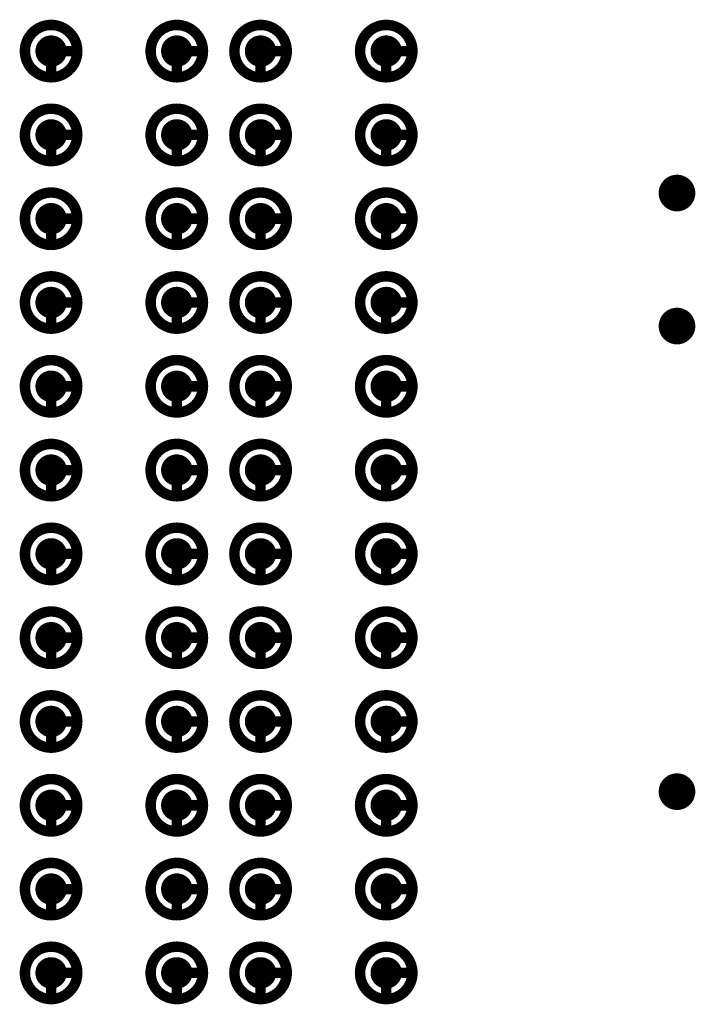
# Model space of a CAD drawing. Header units: millimetres. Extents: x 62 to 363, y 42 to 391.
# Tile 149 of 216: x 339.96 to 346.41, y 98.3 to 107.7. Entities that reach past the tile are written whole.
import ezdxf

# ---------------------------------------------------------------- set-up
doc = ezdxf.new("R2010")
doc.units = ezdxf.units.MM
for name, color, linetype in [('Mechanical8', 56, 'Continuous'), ('PadHoleLayer', 156, 'Continuous'), ('ViaHoleLayer', 16, 'Continuous')]:
    doc.layers.add(name, color=color, linetype=linetype)

# ---------------------------------------------------------------- blocks, each defined once
blk = doc.blocks.new('SAMTEC_SEAM8_40_S02_0_S_10_2_GP_K_HP_64')
at = {"layer": 'Mechanical8'}
for points, const_width in [([(-3.35, 4.6, 1), (-3.85, 4.6, 1)], 0.1), ([(-3.625, 4.85, 1), (-3.575, 4.85, 1)], 0.05), ([(-2.55, 4.6, 1), (-3.05, 4.6, 1)], 0.1), ([(-2.825, 4.85, 1), (-2.775, 4.85, 1)], 0.05), ([(-1.75, 4.6, 1), (-2.25, 4.6, 1)], 0.1), ([(-2.025, 4.85, 1), (-1.975, 4.85, 1)], 0.05), ([(-0.95, 4.6, 1), (-1.45, 4.6, 1)], 0.1), ([(-1.225, 4.85, 1), (-1.175, 4.85, 1)], 0.05), ([(-0.15, 4.6, 1), (-0.65, 4.6, 1)], 0.1), ([(-0.425, 4.85, 1), (-0.375, 4.85, 1)], 0.05), ([(0.65, 4.6, 1), (0.15, 4.6, 1)], 0.1), ([(0.375, 4.85, 1), (0.425, 4.85, 1)], 0.05), ([(1.45, 4.6, 1), (0.95, 4.6, 1)], 0.1), ([(1.175, 4.85, 1), (1.225, 4.85, 1)], 0.05), ([(2.25, 4.6, 1), (1.75, 4.6, 1)], 0.1), ([(1.975, 4.85, 1), (2.025, 4.85, 1)], 0.05), ([(3.05, 4.6, 1), (2.55, 4.6, 1)], 0.1), ([(2.775, 4.85, 1), (2.825, 4.85, 1)], 0.05), ([(3.85, 4.6, 1), (3.35, 4.6, 1)], 0.1), ([(3.575, 4.85, 1), (3.625, 4.85, 1)], 0.05), ([(4.65, 4.6, 1), (4.15, 4.6, 1)], 0.1), ([(4.375, 4.85, 1), (4.425, 4.85, 1)], 0.05), ([(5.45, 4.6, 1), (4.95, 4.6, 1)], 0.1), ([(5.175, 4.85, 1), (5.225, 4.85, 1)], 0.05), ([(-3.875, 4.6, 1), (-3.825, 4.6, 1)], 0.05), ([(-3.625, 4.6, 1), (-3.575, 4.6, 1)], 0.05), ([(-3.625, 4.6, 1), (-3.575, 4.6, 1)], 0.05), ([(-3.375, 4.6, 1), (-3.325, 4.6, 1)], 0.05), ([(-3.375, 4.6, 1), (-3.325, 4.6, 1)], 0.05), ([(-3.075, 4.6, 1), (-3.025, 4.6, 1)], 0.05), ([(-2.825, 4.6, 1), (-2.775, 4.6, 1)], 0.05), ([(-2.825, 4.6, 1), (-2.775, 4.6, 1)], 0.05), ([(-2.575, 4.6, 1), (-2.525, 4.6, 1)], 0.05), ([(-2.575, 4.6, 1), (-2.525, 4.6, 1)], 0.05), ([(-2.275, 4.6, 1), (-2.225, 4.6, 1)], 0.05), ([(-2.025, 4.6, 1), (-1.975, 4.6, 1)], 0.05), ([(-2.025, 4.6, 1), (-1.975, 4.6, 1)], 0.05), ([(-1.775, 4.6, 1), (-1.725, 4.6, 1)], 0.05), ([(-1.775, 4.6, 1), (-1.725, 4.6, 1)], 0.05), ([(-1.475, 4.6, 1), (-1.425, 4.6, 1)], 0.05), ([(-1.225, 4.6, 1), (-1.175, 4.6, 1)], 0.05), ([(-1.225, 4.6, 1), (-1.175, 4.6, 1)], 0.05), ([(-0.975, 4.6, 1), (-0.925, 4.6, 1)], 0.05), ([(-0.975, 4.6, 1), (-0.925, 4.6, 1)], 0.05), ([(-0.675, 4.6, 1), (-0.625, 4.6, 1)], 0.05), ([(-0.425, 4.6, 1), (-0.375, 4.6, 1)], 0.05), ([(-0.425, 4.6, 1), (-0.375, 4.6, 1)], 0.05), ([(-0.175, 4.6, 1), (-0.125, 4.6, 1)], 0.05), ([(-0.175, 4.6, 1), (-0.125, 4.6, 1)], 0.05), ([(0.125, 4.6, 1), (0.175, 4.6, 1)], 0.05), ([(0.375, 4.6, 1), (0.425, 4.6, 1)], 0.05), ([(0.375, 4.6, 1), (0.425, 4.6, 1)], 0.05), ([(0.625, 4.6, 1), (0.675, 4.6, 1)], 0.05), ([(0.625, 4.6, 1), (0.675, 4.6, 1)], 0.05), ([(0.925, 4.6, 1), (0.975, 4.6, 1)], 0.05), ([(1.175, 4.6, 1), (1.225, 4.6, 1)], 0.05), ([(1.175, 4.6, 1), (1.225, 4.6, 1)], 0.05), ([(1.425, 4.6, 1), (1.475, 4.6, 1)], 0.05), ([(1.425, 4.6, 1), (1.475, 4.6, 1)], 0.05), ([(1.725, 4.6, 1), (1.775, 4.6, 1)], 0.05), ([(1.975, 4.6, 1), (2.025, 4.6, 1)], 0.05), ([(1.975, 4.6, 1), (2.025, 4.6, 1)], 0.05), ([(2.225, 4.6, 1), (2.275, 4.6, 1)], 0.05), ([(2.225, 4.6, 1), (2.275, 4.6, 1)], 0.05), ([(2.525, 4.6, 1), (2.575, 4.6, 1)], 0.05), ([(2.775, 4.6, 1), (2.825, 4.6, 1)], 0.05), ([(2.775, 4.6, 1), (2.825, 4.6, 1)], 0.05), ([(3.025, 4.6, 1), (3.075, 4.6, 1)], 0.05), ([(3.025, 4.6, 1), (3.075, 4.6, 1)], 0.05), ([(3.325, 4.6, 1), (3.375, 4.6, 1)], 0.05), ([(3.575, 4.6, 1), (3.625, 4.6, 1)], 0.05), ([(3.575, 4.6, 1), (3.625, 4.6, 1)], 0.05), ([(3.825, 4.6, 1), (3.875, 4.6, 1)], 0.05), ([(3.825, 4.6, 1), (3.875, 4.6, 1)], 0.05), ([(4.125, 4.6, 1), (4.175, 4.6, 1)], 0.05), ([(4.375, 4.6, 1), (4.425, 4.6, 1)], 0.05), ([(4.375, 4.6, 1), (4.425, 4.6, 1)], 0.05), ([(4.625, 4.6, 1), (4.675, 4.6, 1)], 0.05), ([(4.625, 4.6, 1), (4.675, 4.6, 1)], 0.05), ([(4.925, 4.6, 1), (4.975, 4.6, 1)], 0.05), ([(5.175, 4.6, 1), (5.225, 4.6, 1)], 0.05), ([(5.175, 4.6, 1), (5.225, 4.6, 1)], 0.05), ([(5.425, 4.6, 1), (5.475, 4.6, 1)], 0.05), ([(5.425, 4.6, 1), (5.475, 4.6, 1)], 0.05), ([(-3.35, 3.4, 1), (-3.85, 3.4, 1)], 0.1), ([(-3.625, 3.65, 1), (-3.575, 3.65, 1)], 0.05), ([(-2.55, 3.4, 1), (-3.05, 3.4, 1)], 0.1), ([(-2.825, 3.65, 1), (-2.775, 3.65, 1)], 0.05), ([(-1.75, 3.4, 1), (-2.25, 3.4, 1)], 0.1), ([(-2.025, 3.65, 1), (-1.975, 3.65, 1)], 0.05), ([(-0.95, 3.4, 1), (-1.45, 3.4, 1)], 0.1), ([(-1.225, 3.65, 1), (-1.175, 3.65, 1)], 0.05), ([(-0.15, 3.4, 1), (-0.65, 3.4, 1)], 0.1), ([(-0.425, 3.65, 1), (-0.375, 3.65, 1)], 0.05), ([(0.65, 3.4, 1), (0.15, 3.4, 1)], 0.1), ([(0.375, 3.65, 1), (0.425, 3.65, 1)], 0.05), ([(1.45, 3.4, 1), (0.95, 3.4, 1)], 0.1), ([(1.175, 3.65, 1), (1.225, 3.65, 1)], 0.05), ([(2.25, 3.4, 1), (1.75, 3.4, 1)], 0.1), ([(1.975, 3.65, 1), (2.025, 3.65, 1)], 0.05), ([(3.05, 3.4, 1), (2.55, 3.4, 1)], 0.1), ([(2.775, 3.65, 1), (2.825, 3.65, 1)], 0.05), ([(3.85, 3.4, 1), (3.35, 3.4, 1)], 0.1), ([(3.575, 3.65, 1), (3.625, 3.65, 1)], 0.05), ([(4.65, 3.4, 1), (4.15, 3.4, 1)], 0.1), ([(4.375, 3.65, 1), (4.425, 3.65, 1)], 0.05), ([(5.45, 3.4, 1), (4.95, 3.4, 1)], 0.1), ([(5.175, 3.65, 1), (5.225, 3.65, 1)], 0.05), ([(-3.875, 3.4, 1), (-3.825, 3.4, 1)], 0.05), ([(-3.625, 3.4, 1), (-3.575, 3.4, 1)], 0.05), ([(-3.625, 3.4, 1), (-3.575, 3.4, 1)], 0.05), ([(-3.375, 3.4, 1), (-3.325, 3.4, 1)], 0.05), ([(-3.375, 3.4, 1), (-3.325, 3.4, 1)], 0.05), ([(-3.075, 3.4, 1), (-3.025, 3.4, 1)], 0.05), ([(-2.825, 3.4, 1), (-2.775, 3.4, 1)], 0.05), ([(-2.825, 3.4, 1), (-2.775, 3.4, 1)], 0.05), ([(-2.575, 3.4, 1), (-2.525, 3.4, 1)], 0.05), ([(-2.575, 3.4, 1), (-2.525, 3.4, 1)], 0.05), ([(-2.275, 3.4, 1), (-2.225, 3.4, 1)], 0.05), ([(-2.025, 3.4, 1), (-1.975, 3.4, 1)], 0.05), ([(-2.025, 3.4, 1), (-1.975, 3.4, 1)], 0.05), ([(-1.775, 3.4, 1), (-1.725, 3.4, 1)], 0.05), ([(-1.775, 3.4, 1), (-1.725, 3.4, 1)], 0.05), ([(-1.475, 3.4, 1), (-1.425, 3.4, 1)], 0.05), ([(-1.225, 3.4, 1), (-1.175, 3.4, 1)], 0.05), ([(-1.225, 3.4, 1), (-1.175, 3.4, 1)], 0.05), ([(-0.975, 3.4, 1), (-0.925, 3.4, 1)], 0.05), ([(-0.975, 3.4, 1), (-0.925, 3.4, 1)], 0.05), ([(-0.675, 3.4, 1), (-0.625, 3.4, 1)], 0.05), ([(-0.425, 3.4, 1), (-0.375, 3.4, 1)], 0.05), ([(-0.425, 3.4, 1), (-0.375, 3.4, 1)], 0.05), ([(-0.175, 3.4, 1), (-0.125, 3.4, 1)], 0.05), ([(-0.175, 3.4, 1), (-0.125, 3.4, 1)], 0.05), ([(0.125, 3.4, 1), (0.175, 3.4, 1)], 0.05), ([(0.375, 3.4, 1), (0.425, 3.4, 1)], 0.05), ([(0.375, 3.4, 1), (0.425, 3.4, 1)], 0.05), ([(0.625, 3.4, 1), (0.675, 3.4, 1)], 0.05), ([(0.625, 3.4, 1), (0.675, 3.4, 1)], 0.05), ([(0.925, 3.4, 1), (0.975, 3.4, 1)], 0.05), ([(1.175, 3.4, 1), (1.225, 3.4, 1)], 0.05), ([(1.175, 3.4, 1), (1.225, 3.4, 1)], 0.05), ([(1.425, 3.4, 1), (1.475, 3.4, 1)], 0.05), ([(1.425, 3.4, 1), (1.475, 3.4, 1)], 0.05), ([(1.725, 3.4, 1), (1.775, 3.4, 1)], 0.05), ([(1.975, 3.4, 1), (2.025, 3.4, 1)], 0.05), ([(1.975, 3.4, 1), (2.025, 3.4, 1)], 0.05), ([(2.225, 3.4, 1), (2.275, 3.4, 1)], 0.05), ([(2.225, 3.4, 1), (2.275, 3.4, 1)], 0.05), ([(2.525, 3.4, 1), (2.575, 3.4, 1)], 0.05), ([(2.775, 3.4, 1), (2.825, 3.4, 1)], 0.05), ([(2.775, 3.4, 1), (2.825, 3.4, 1)], 0.05), ([(3.025, 3.4, 1), (3.075, 3.4, 1)], 0.05), ([(3.025, 3.4, 1), (3.075, 3.4, 1)], 0.05), ([(3.325, 3.4, 1), (3.375, 3.4, 1)], 0.05), ([(3.575, 3.4, 1), (3.625, 3.4, 1)], 0.05), ([(3.575, 3.4, 1), (3.625, 3.4, 1)], 0.05), ([(3.825, 3.4, 1), (3.875, 3.4, 1)], 0.05), ([(3.825, 3.4, 1), (3.875, 3.4, 1)], 0.05), ([(4.125, 3.4, 1), (4.175, 3.4, 1)], 0.05), ([(4.375, 3.4, 1), (4.425, 3.4, 1)], 0.05), ([(4.375, 3.4, 1), (4.425, 3.4, 1)], 0.05), ([(4.625, 3.4, 1), (4.675, 3.4, 1)], 0.05), ([(4.625, 3.4, 1), (4.675, 3.4, 1)], 0.05), ([(4.925, 3.4, 1), (4.975, 3.4, 1)], 0.05), ([(5.175, 3.4, 1), (5.225, 3.4, 1)], 0.05), ([(5.175, 3.4, 1), (5.225, 3.4, 1)], 0.05), ([(5.425, 3.4, 1), (5.475, 3.4, 1)], 0.05), ([(5.425, 3.4, 1), (5.475, 3.4, 1)], 0.05), ([(-3.35, 2.6, 1), (-3.85, 2.6, 1)], 0.1), ([(-3.625, 2.85, 1), (-3.575, 2.85, 1)], 0.05), ([(-2.55, 2.6, 1), (-3.05, 2.6, 1)], 0.1), ([(-2.825, 2.85, 1), (-2.775, 2.85, 1)], 0.05), ([(-1.75, 2.6, 1), (-2.25, 2.6, 1)], 0.1), ([(-2.025, 2.85, 1), (-1.975, 2.85, 1)], 0.05), ([(-0.95, 2.6, 1), (-1.45, 2.6, 1)], 0.1), ([(-1.225, 2.85, 1), (-1.175, 2.85, 1)], 0.05), ([(-0.15, 2.6, 1), (-0.65, 2.6, 1)], 0.1), ([(-0.425, 2.85, 1), (-0.375, 2.85, 1)], 0.05), ([(0.65, 2.6, 1), (0.15, 2.6, 1)], 0.1), ([(0.375, 2.85, 1), (0.425, 2.85, 1)], 0.05), ([(1.45, 2.6, 1), (0.95, 2.6, 1)], 0.1), ([(1.175, 2.85, 1), (1.225, 2.85, 1)], 0.05), ([(2.25, 2.6, 1), (1.75, 2.6, 1)], 0.1), ([(1.975, 2.85, 1), (2.025, 2.85, 1)], 0.05), ([(3.05, 2.6, 1), (2.55, 2.6, 1)], 0.1), ([(2.775, 2.85, 1), (2.825, 2.85, 1)], 0.05), ([(3.85, 2.6, 1), (3.35, 2.6, 1)], 0.1), ([(3.575, 2.85, 1), (3.625, 2.85, 1)], 0.05), ([(4.65, 2.6, 1), (4.15, 2.6, 1)], 0.1), ([(4.375, 2.85, 1), (4.425, 2.85, 1)], 0.05), ([(5.45, 2.6, 1), (4.95, 2.6, 1)], 0.1), ([(5.175, 2.85, 1), (5.225, 2.85, 1)], 0.05), ([(-3.875, 2.6, 1), (-3.825, 2.6, 1)], 0.05), ([(-3.625, 2.6, 1), (-3.575, 2.6, 1)], 0.05), ([(-3.625, 2.6, 1), (-3.575, 2.6, 1)], 0.05), ([(-3.375, 2.6, 1), (-3.325, 2.6, 1)], 0.05), ([(-3.375, 2.6, 1), (-3.325, 2.6, 1)], 0.05), ([(-3.075, 2.6, 1), (-3.025, 2.6, 1)], 0.05), ([(-2.825, 2.6, 1), (-2.775, 2.6, 1)], 0.05), ([(-2.825, 2.6, 1), (-2.775, 2.6, 1)], 0.05), ([(-2.575, 2.6, 1), (-2.525, 2.6, 1)], 0.05), ([(-2.575, 2.6, 1), (-2.525, 2.6, 1)], 0.05), ([(-2.275, 2.6, 1), (-2.225, 2.6, 1)], 0.05), ([(-2.025, 2.6, 1), (-1.975, 2.6, 1)], 0.05), ([(-2.025, 2.6, 1), (-1.975, 2.6, 1)], 0.05), ([(-1.775, 2.6, 1), (-1.725, 2.6, 1)], 0.05), ([(-1.775, 2.6, 1), (-1.725, 2.6, 1)], 0.05), ([(-1.475, 2.6, 1), (-1.425, 2.6, 1)], 0.05), ([(-1.225, 2.6, 1), (-1.175, 2.6, 1)], 0.05), ([(-1.225, 2.6, 1), (-1.175, 2.6, 1)], 0.05), ([(-0.975, 2.6, 1), (-0.925, 2.6, 1)], 0.05), ([(-0.975, 2.6, 1), (-0.925, 2.6, 1)], 0.05), ([(-0.675, 2.6, 1), (-0.625, 2.6, 1)], 0.05), ([(-0.425, 2.6, 1), (-0.375, 2.6, 1)], 0.05), ([(-0.425, 2.6, 1), (-0.375, 2.6, 1)], 0.05), ([(-0.175, 2.6, 1), (-0.125, 2.6, 1)], 0.05), ([(-0.175, 2.6, 1), (-0.125, 2.6, 1)], 0.05), ([(0.125, 2.6, 1), (0.175, 2.6, 1)], 0.05), ([(0.375, 2.6, 1), (0.425, 2.6, 1)], 0.05), ([(0.375, 2.6, 1), (0.425, 2.6, 1)], 0.05), ([(0.625, 2.6, 1), (0.675, 2.6, 1)], 0.05), ([(0.625, 2.6, 1), (0.675, 2.6, 1)], 0.05), ([(0.925, 2.6, 1), (0.975, 2.6, 1)], 0.05), ([(1.175, 2.6, 1), (1.225, 2.6, 1)], 0.05), ([(1.175, 2.6, 1), (1.225, 2.6, 1)], 0.05), ([(1.425, 2.6, 1), (1.475, 2.6, 1)], 0.05), ([(1.425, 2.6, 1), (1.475, 2.6, 1)], 0.05), ([(1.725, 2.6, 1), (1.775, 2.6, 1)], 0.05), ([(1.975, 2.6, 1), (2.025, 2.6, 1)], 0.05), ([(1.975, 2.6, 1), (2.025, 2.6, 1)], 0.05), ([(2.225, 2.6, 1), (2.275, 2.6, 1)], 0.05), ([(2.225, 2.6, 1), (2.275, 2.6, 1)], 0.05), ([(2.525, 2.6, 1), (2.575, 2.6, 1)], 0.05), ([(2.775, 2.6, 1), (2.825, 2.6, 1)], 0.05), ([(2.775, 2.6, 1), (2.825, 2.6, 1)], 0.05), ([(3.025, 2.6, 1), (3.075, 2.6, 1)], 0.05), ([(3.025, 2.6, 1), (3.075, 2.6, 1)], 0.05), ([(3.325, 2.6, 1), (3.375, 2.6, 1)], 0.05), ([(3.575, 2.6, 1), (3.625, 2.6, 1)], 0.05), ([(3.575, 2.6, 1), (3.625, 2.6, 1)], 0.05), ([(3.825, 2.6, 1), (3.875, 2.6, 1)], 0.05), ([(3.825, 2.6, 1), (3.875, 2.6, 1)], 0.05), ([(4.125, 2.6, 1), (4.175, 2.6, 1)], 0.05), ([(4.375, 2.6, 1), (4.425, 2.6, 1)], 0.05), ([(4.375, 2.6, 1), (4.425, 2.6, 1)], 0.05), ([(4.625, 2.6, 1), (4.675, 2.6, 1)], 0.05), ([(4.625, 2.6, 1), (4.675, 2.6, 1)], 0.05), ([(4.925, 2.6, 1), (4.975, 2.6, 1)], 0.05), ([(5.175, 2.6, 1), (5.225, 2.6, 1)], 0.05), ([(5.175, 2.6, 1), (5.225, 2.6, 1)], 0.05), ([(5.425, 2.6, 1), (5.475, 2.6, 1)], 0.05), ([(5.425, 2.6, 1), (5.475, 2.6, 1)], 0.05), ([(-3.35, 1.4, 1), (-3.85, 1.4, 1)], 0.1), ([(-3.625, 1.65, 1), (-3.575, 1.65, 1)], 0.05), ([(-2.55, 1.4, 1), (-3.05, 1.4, 1)], 0.1), ([(-2.825, 1.65, 1), (-2.775, 1.65, 1)], 0.05), ([(-1.75, 1.4, 1), (-2.25, 1.4, 1)], 0.1), ([(-2.025, 1.65, 1), (-1.975, 1.65, 1)], 0.05), ([(-0.95, 1.4, 1), (-1.45, 1.4, 1)], 0.1), ([(-1.225, 1.65, 1), (-1.175, 1.65, 1)], 0.05), ([(-0.15, 1.4, 1), (-0.65, 1.4, 1)], 0.1), ([(-0.425, 1.65, 1), (-0.375, 1.65, 1)], 0.05), ([(0.65, 1.4, 1), (0.15, 1.4, 1)], 0.1), ([(0.375, 1.65, 1), (0.425, 1.65, 1)], 0.05), ([(1.45, 1.4, 1), (0.95, 1.4, 1)], 0.1), ([(1.175, 1.65, 1), (1.225, 1.65, 1)], 0.05), ([(2.25, 1.4, 1), (1.75, 1.4, 1)], 0.1), ([(1.975, 1.65, 1), (2.025, 1.65, 1)], 0.05), ([(3.05, 1.4, 1), (2.55, 1.4, 1)], 0.1), ([(2.775, 1.65, 1), (2.825, 1.65, 1)], 0.05), ([(3.85, 1.4, 1), (3.35, 1.4, 1)], 0.1), ([(3.575, 1.65, 1), (3.625, 1.65, 1)], 0.05), ([(4.65, 1.4, 1), (4.15, 1.4, 1)], 0.1), ([(4.375, 1.65, 1), (4.425, 1.65, 1)], 0.05), ([(5.45, 1.4, 1), (4.95, 1.4, 1)], 0.1), ([(5.175, 1.65, 1), (5.225, 1.65, 1)], 0.05), ([(-3.875, 1.4, 1), (-3.825, 1.4, 1)], 0.05), ([(-3.625, 1.4, 1), (-3.575, 1.4, 1)], 0.05), ([(-3.625, 1.4, 1), (-3.575, 1.4, 1)], 0.05), ([(-3.375, 1.4, 1), (-3.325, 1.4, 1)], 0.05), ([(-3.375, 1.4, 1), (-3.325, 1.4, 1)], 0.05), ([(-3.075, 1.4, 1), (-3.025, 1.4, 1)], 0.05), ([(-2.825, 1.4, 1), (-2.775, 1.4, 1)], 0.05), ([(-2.825, 1.4, 1), (-2.775, 1.4, 1)], 0.05), ([(-2.575, 1.4, 1), (-2.525, 1.4, 1)], 0.05), ([(-2.575, 1.4, 1), (-2.525, 1.4, 1)], 0.05), ([(-2.275, 1.4, 1), (-2.225, 1.4, 1)], 0.05), ([(-2.025, 1.4, 1), (-1.975, 1.4, 1)], 0.05), ([(-2.025, 1.4, 1), (-1.975, 1.4, 1)], 0.05), ([(-1.775, 1.4, 1), (-1.725, 1.4, 1)], 0.05), ([(-1.775, 1.4, 1), (-1.725, 1.4, 1)], 0.05), ([(-1.475, 1.4, 1), (-1.425, 1.4, 1)], 0.05), ([(-1.225, 1.4, 1), (-1.175, 1.4, 1)], 0.05), ([(-1.225, 1.4, 1), (-1.175, 1.4, 1)], 0.05), ([(-0.975, 1.4, 1), (-0.925, 1.4, 1)], 0.05), ([(-0.975, 1.4, 1), (-0.925, 1.4, 1)], 0.05), ([(-0.675, 1.4, 1), (-0.625, 1.4, 1)], 0.05), ([(-0.425, 1.4, 1), (-0.375, 1.4, 1)], 0.05), ([(-0.425, 1.4, 1), (-0.375, 1.4, 1)], 0.05), ([(-0.175, 1.4, 1), (-0.125, 1.4, 1)], 0.05), ([(-0.175, 1.4, 1), (-0.125, 1.4, 1)], 0.05), ([(0.125, 1.4, 1), (0.175, 1.4, 1)], 0.05), ([(0.375, 1.4, 1), (0.425, 1.4, 1)], 0.05), ([(0.375, 1.4, 1), (0.425, 1.4, 1)], 0.05), ([(0.625, 1.4, 1), (0.675, 1.4, 1)], 0.05), ([(0.625, 1.4, 1), (0.675, 1.4, 1)], 0.05), ([(0.925, 1.4, 1), (0.975, 1.4, 1)], 0.05), ([(1.175, 1.4, 1), (1.225, 1.4, 1)], 0.05), ([(1.175, 1.4, 1), (1.225, 1.4, 1)], 0.05), ([(1.425, 1.4, 1), (1.475, 1.4, 1)], 0.05), ([(1.425, 1.4, 1), (1.475, 1.4, 1)], 0.05), ([(1.725, 1.4, 1), (1.775, 1.4, 1)], 0.05), ([(1.975, 1.4, 1), (2.025, 1.4, 1)], 0.05), ([(1.975, 1.4, 1), (2.025, 1.4, 1)], 0.05), ([(2.225, 1.4, 1), (2.275, 1.4, 1)], 0.05), ([(2.225, 1.4, 1), (2.275, 1.4, 1)], 0.05), ([(2.525, 1.4, 1), (2.575, 1.4, 1)], 0.05), ([(2.775, 1.4, 1), (2.825, 1.4, 1)], 0.05), ([(2.775, 1.4, 1), (2.825, 1.4, 1)], 0.05), ([(3.025, 1.4, 1), (3.075, 1.4, 1)], 0.05), ([(3.025, 1.4, 1), (3.075, 1.4, 1)], 0.05), ([(3.325, 1.4, 1), (3.375, 1.4, 1)], 0.05), ([(3.575, 1.4, 1), (3.625, 1.4, 1)], 0.05), ([(3.575, 1.4, 1), (3.625, 1.4, 1)], 0.05), ([(3.825, 1.4, 1), (3.875, 1.4, 1)], 0.05), ([(3.825, 1.4, 1), (3.875, 1.4, 1)], 0.05), ([(4.125, 1.4, 1), (4.175, 1.4, 1)], 0.05), ([(4.375, 1.4, 1), (4.425, 1.4, 1)], 0.05), ([(4.375, 1.4, 1), (4.425, 1.4, 1)], 0.05), ([(4.625, 1.4, 1), (4.675, 1.4, 1)], 0.05), ([(4.625, 1.4, 1), (4.675, 1.4, 1)], 0.05), ([(4.925, 1.4, 1), (4.975, 1.4, 1)], 0.05), ([(5.175, 1.4, 1), (5.225, 1.4, 1)], 0.05), ([(5.175, 1.4, 1), (5.225, 1.4, 1)], 0.05), ([(5.425, 1.4, 1), (5.475, 1.4, 1)], 0.05), ([(5.425, 1.4, 1), (5.475, 1.4, 1)], 0.05)]:
    blk.add_lwpolyline(points, format="xyb", close=True, dxfattribs=dict(at, const_width=const_width))
at = {"layer": 'Mechanical8', "const_width": 0.1}
for points in [[(-3.6, 4.6), (-3.6, 4.85)], [(-2.8, 4.6), (-2.8, 4.85)], [(-2, 4.6), (-2, 4.85)], [(-1.2, 4.6), (-1.2, 4.85)], [(-0.4, 4.6), (-0.4, 4.85)], [(0.4, 4.6), (0.4, 4.85)], [(1.2, 4.6), (1.2, 4.85)], [(2, 4.6), (2, 4.85)], [(2.8, 4.6), (2.8, 4.85)], [(3.6, 4.6), (3.6, 4.85)], [(4.4, 4.6), (4.4, 4.85)], [(5.2, 4.6), (5.2, 4.85)], [(-3.35, 4.6), (-3.6, 4.6)], [(-2.55, 4.6), (-2.8, 4.6)], [(-1.75, 4.6), (-2, 4.6)], [(-0.95, 4.6), (-1.2, 4.6)], [(-0.15, 4.6), (-0.4, 4.6)], [(0.65, 4.6), (0.4, 4.6)], [(1.45, 4.6), (1.2, 4.6)], [(2.25, 4.6), (2, 4.6)], [(3.05, 4.6), (2.8, 4.6)], [(3.85, 4.6), (3.6, 4.6)], [(4.65, 4.6), (4.4, 4.6)], [(5.45, 4.6), (5.2, 4.6)], [(-3.6, 3.4), (-3.6, 3.65)], [(-2.8, 3.4), (-2.8, 3.65)], [(-2, 3.4), (-2, 3.65)], [(-1.2, 3.4), (-1.2, 3.65)], [(-0.4, 3.4), (-0.4, 3.65)], [(0.4, 3.4), (0.4, 3.65)], [(1.2, 3.4), (1.2, 3.65)], [(2, 3.4), (2, 3.65)], [(2.8, 3.4), (2.8, 3.65)], [(3.6, 3.4), (3.6, 3.65)], [(4.4, 3.4), (4.4, 3.65)], [(5.2, 3.4), (5.2, 3.65)], [(-3.35, 3.4), (-3.6, 3.4)], [(-2.55, 3.4), (-2.8, 3.4)], [(-1.75, 3.4), (-2, 3.4)], [(-0.95, 3.4), (-1.2, 3.4)], [(-0.15, 3.4), (-0.4, 3.4)], [(0.65, 3.4), (0.4, 3.4)], [(1.45, 3.4), (1.2, 3.4)], [(2.25, 3.4), (2, 3.4)], [(3.05, 3.4), (2.8, 3.4)], [(3.85, 3.4), (3.6, 3.4)], [(4.65, 3.4), (4.4, 3.4)], [(5.45, 3.4), (5.2, 3.4)], [(-3.6, 2.6), (-3.6, 2.85)], [(-2.8, 2.6), (-2.8, 2.85)], [(-2, 2.6), (-2, 2.85)], [(-1.2, 2.6), (-1.2, 2.85)], [(-0.4, 2.6), (-0.4, 2.85)], [(0.4, 2.6), (0.4, 2.85)], [(1.2, 2.6), (1.2, 2.85)], [(2, 2.6), (2, 2.85)], [(2.8, 2.6), (2.8, 2.85)], [(3.6, 2.6), (3.6, 2.85)], [(4.4, 2.6), (4.4, 2.85)], [(5.2, 2.6), (5.2, 2.85)], [(-3.35, 2.6), (-3.6, 2.6)], [(-2.55, 2.6), (-2.8, 2.6)], [(-1.75, 2.6), (-2, 2.6)], [(-0.95, 2.6), (-1.2, 2.6)], [(-0.15, 2.6), (-0.4, 2.6)], [(0.65, 2.6), (0.4, 2.6)], [(1.45, 2.6), (1.2, 2.6)], [(2.25, 2.6), (2, 2.6)], [(3.05, 2.6), (2.8, 2.6)], [(3.85, 2.6), (3.6, 2.6)], [(4.65, 2.6), (4.4, 2.6)], [(5.45, 2.6), (5.2, 2.6)], [(-3.6, 1.4), (-3.6, 1.65)], [(-2.8, 1.4), (-2.8, 1.65)], [(-2, 1.4), (-2, 1.65)], [(-1.2, 1.4), (-1.2, 1.65)], [(-0.4, 1.4), (-0.4, 1.65)], [(0.4, 1.4), (0.4, 1.65)], [(1.2, 1.4), (1.2, 1.65)], [(2, 1.4), (2, 1.65)], [(2.8, 1.4), (2.8, 1.65)], [(3.6, 1.4), (3.6, 1.65)], [(4.4, 1.4), (4.4, 1.65)], [(5.2, 1.4), (5.2, 1.65)], [(-3.35, 1.4), (-3.6, 1.4)], [(-2.55, 1.4), (-2.8, 1.4)], [(-1.75, 1.4), (-2, 1.4)], [(-0.95, 1.4), (-1.2, 1.4)], [(-0.15, 1.4), (-0.4, 1.4)], [(0.65, 1.4), (0.4, 1.4)], [(1.45, 1.4), (1.2, 1.4)], [(2.25, 1.4), (2, 1.4)], [(3.05, 1.4), (2.8, 1.4)], [(3.85, 1.4), (3.6, 1.4)], [(4.65, 1.4), (4.4, 1.4)], [(5.45, 1.4), (5.2, 1.4)]]:
    blk.add_lwpolyline(points, dxfattribs=at)
at = {"layer": 'PadHoleLayer', "const_width": 0.15}
for points in [[(-3.675, 4.6, 1), (-3.525, 4.6, 1)], [(-2.875, 4.6, 1), (-2.725, 4.6, 1)], [(-2.075, 4.6, 1), (-1.925, 4.6, 1)], [(-1.275, 4.6, 1), (-1.125, 4.6, 1)], [(-0.475, 4.6, 1), (-0.325, 4.6, 1)], [(0.325, 4.6, 1), (0.475, 4.6, 1)], [(1.125, 4.6, 1), (1.275, 4.6, 1)], [(1.925, 4.6, 1), (2.075, 4.6, 1)], [(2.725, 4.6, 1), (2.875, 4.6, 1)], [(3.525, 4.6, 1), (3.675, 4.6, 1)], [(4.325, 4.6, 1), (4.475, 4.6, 1)], [(5.125, 4.6, 1), (5.275, 4.6, 1)], [(-3.675, 3.4, 1), (-3.525, 3.4, 1)], [(-2.875, 3.4, 1), (-2.725, 3.4, 1)], [(-2.075, 3.4, 1), (-1.925, 3.4, 1)], [(-1.275, 3.4, 1), (-1.125, 3.4, 1)], [(-0.475, 3.4, 1), (-0.325, 3.4, 1)], [(0.325, 3.4, 1), (0.475, 3.4, 1)], [(1.125, 3.4, 1), (1.275, 3.4, 1)], [(1.925, 3.4, 1), (2.075, 3.4, 1)], [(2.725, 3.4, 1), (2.875, 3.4, 1)], [(3.525, 3.4, 1), (3.675, 3.4, 1)], [(4.325, 3.4, 1), (4.475, 3.4, 1)], [(5.125, 3.4, 1), (5.275, 3.4, 1)], [(-3.675, 2.6, 1), (-3.525, 2.6, 1)], [(-2.875, 2.6, 1), (-2.725, 2.6, 1)], [(-2.075, 2.6, 1), (-1.925, 2.6, 1)], [(-1.275, 2.6, 1), (-1.125, 2.6, 1)], [(-0.475, 2.6, 1), (-0.325, 2.6, 1)], [(0.325, 2.6, 1), (0.475, 2.6, 1)], [(1.125, 2.6, 1), (1.275, 2.6, 1)], [(1.925, 2.6, 1), (2.075, 2.6, 1)], [(2.725, 2.6, 1), (2.875, 2.6, 1)], [(3.525, 2.6, 1), (3.675, 2.6, 1)], [(4.325, 2.6, 1), (4.475, 2.6, 1)], [(5.125, 2.6, 1), (5.275, 2.6, 1)], [(-3.675, 1.4, 1), (-3.525, 1.4, 1)], [(-2.875, 1.4, 1), (-2.725, 1.4, 1)], [(-2.075, 1.4, 1), (-1.925, 1.4, 1)], [(-1.275, 1.4, 1), (-1.125, 1.4, 1)], [(-0.475, 1.4, 1), (-0.325, 1.4, 1)], [(0.325, 1.4, 1), (0.475, 1.4, 1)], [(1.125, 1.4, 1), (1.275, 1.4, 1)], [(1.925, 1.4, 1), (2.075, 1.4, 1)], [(2.725, 1.4, 1), (2.875, 1.4, 1)], [(3.525, 1.4, 1), (3.675, 1.4, 1)], [(4.325, 1.4, 1), (4.475, 1.4, 1)], [(5.125, 1.4, 1), (5.275, 1.4, 1)]]:
    blk.add_lwpolyline(points, format="xyb", close=True, dxfattribs=at)

msp = doc.modelspace()

# ---------------------------------------------------------------- linework, layer by layer
at = {"layer": 'ViaHoleLayer', "const_width": 0.175}
for points in [[(346.1462, 106.045, 1), (346.3213, 106.045, 1)], [(346.1462, 104.775, 1), (346.3213, 104.775, 1)], [(346.1462, 100.33, 1), (346.3213, 100.33, 1)]]:
    msp.add_lwpolyline(points, format="xyb", close=True, dxfattribs=at)

# ---------------------------------------------------------------- block references
at = {"rotation": 270}
msp.add_blockref('SAMTEC_SEAM8_40_S02_0_S_10_2_GP_K_HP_64', (338.8575, 103.8), dxfattribs=at)

doc.saveas('drawing.dxf')
